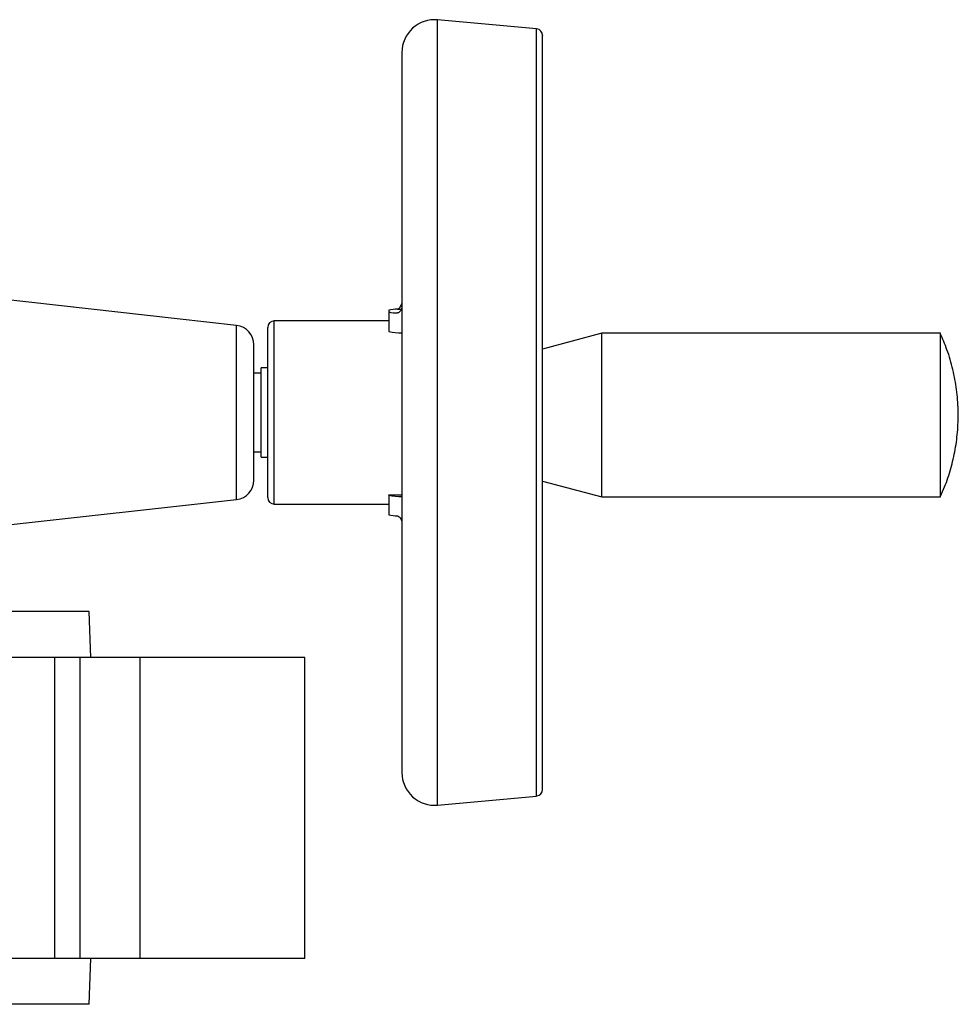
# Model space of a CAD drawing. Header units: millimetres. Extents: x 265 to 1951, y 68 to 1428.
# Tile 4 of 38: x 870 to 1013, y 140 to 290. Entities that reach past the tile are written whole.
import ezdxf

# ---------------------------------------------------------------- set-up
doc = ezdxf.new("R2010")
doc.units = ezdxf.units.MM

msp = doc.modelspace()

# ---------------------------------------------------------------- linework, layer by layer
at = {"color": 7, "linetype": 'Continuous', "lineweight": 25}
for p, q in [((948.95, 288.7), (933.82, 290.09)), ((928.36, 285.11), (928.36, 175.11)), ((903.09, 243.41), (866.76, 247.45)), ((926.36, 245.75), (926.36, 245.48)), ((926.36, 245.48), (926.36, 242.48)), ((926.36, 244.11), (908.86, 244.11)), ((958.92, 242.21), (949.86, 239.78)), ((1010.63, 242.21), (958.92, 242.21)), ((958.92, 229.6), (958.92, 242.21)), ((1010.63, 217.21), (1010.63, 242.21)), ((907.86, 236.91), (906.86, 236.91)), ((906.86, 223.31), (906.86, 236.91)), ((906.86, 236.11), (905.76, 236.11)), ((958.92, 217.21), (958.92, 229.6)), ((905.76, 224.11), (906.86, 224.11)), ((906.86, 223.31), (907.86, 223.31)), ((949.86, 219.64), (958.92, 217.21)), ((866.76, 212.78), (903.09, 216.82)), ((926.36, 217.48), (926.36, 217.56)), ((926.36, 217.56), (928.36, 217.56)), ((926.36, 217.48), (926.36, 214.48)), ((958.92, 217.21), (1010.63, 217.21)), ((908.86, 216.11), (926.36, 216.11)), ((880.56, 199.71), (862.92, 199.71)), ((880.82, 192.71), (880.56, 199.71)), ((875.36, 192.71), (862.95, 192.71)), ((875.36, 146.71), (875.36, 192.71)), ((879.16, 192.71), (875.36, 192.71)), ((879.16, 192.71), (879.16, 146.71)), ((888.35, 192.71), (879.16, 192.71)), ((888.35, 146.71), (888.35, 192.71)), ((913.53, 192.71), (888.35, 192.71)), ((913.53, 146.71), (913.53, 192.71)), ((933.82, 170.13), (948.95, 171.53)), ((875.36, 146.71), (851.7, 146.71)), ((879.16, 146.71), (875.36, 146.71)), ((888.35, 146.71), (879.16, 146.71)), ((880.56, 139.71), (880.82, 146.71)), ((913.53, 146.71), (888.35, 146.71)), ((880.56, 139.71), (847.98, 139.71))]:
    msp.add_line(p, q, dxfattribs=at)
at = {"color": 8, "linetype": 'Continuous', "lineweight": 25}
for p, q in [((933.82, 229.57), (933.82, 290.09)), ((948.95, 171.53), (948.95, 288.7)), ((927.68, 245.9), (928.36, 245.9)), ((908.86, 216.11), (908.86, 244.11)), ((903.09, 216.82), (903.09, 243.41)), ((933.82, 170.13), (933.82, 229.57))]:
    msp.add_line(p, q, dxfattribs=at)
at = {"color": 7, "linetype": 'Continuous', "lineweight": 25}
for centre, radius, start, end in [((933.36, 285.11), 5, 84.7326, 180), ((948.86, 287.7), 1, 0, 84.7326), ((927.55, 241.33), 4.57, 88.3673, 105.0631), ((927.55, 249.9), 4.57, 254.9369, 271.6327), ((908.86, 243.11), 1, 90, 180), ((902.76, 240.43), 3, 0, 83.6598), ((928.25, 251.69), 9.41, 258.4163, 270.6752), ((902.76, 219.8), 3, 276.3402, 0), ((908.86, 217.11), 1, 180, 270), ((928.11, 225.3), 8.02, 257.3463, 271.7453), ((927.55, 218.9), 4.57, 254.9369, 271.6327), ((933.36, 175.11), 5, 180, 275.2674), ((948.86, 172.53), 1, 275.2674, 0)]:
    msp.add_arc(centre, radius, start, end, dxfattribs=at)
for points, knots in [([(949.86, 229.6), (949.86, 231.94), (949.86, 236.69), (949.86, 243.83), (949.86, 250.37), (949.86, 256.19), (949.86, 261.28), (949.86, 266.08), (949.86, 270.54), (949.86, 274.57), (949.86, 278.09), (949.86, 281.1), (949.86, 283.78), (949.86, 285.97), (949.86, 287.29), (949.86, 287.82), (949.86, 287.68), (949.86, 287.67)], [0, 0, 0, 0, 0.077189, 0.156772, 0.238586, 0.302551, 0.366509, 0.431657, 0.497154, 0.56265, 0.627798, 0.691763, 0.755722, 0.837541, 0.917122, 0.994308, 1, 1, 1, 1]), ([(927.68, 245.9), (927.86, 245.95), (928.08, 246.01), (928.32, 246.64), (928.36, 246.74)], [0, 0, 0, 0, 0.843316, 1, 1, 1, 1]), ([(928.36, 246.06), (928.3, 245.93), (928.11, 245.56), (927.88, 245.35), (927.73, 245.33), (927.68, 245.32)], [0, 0, 0, 0, 0.249588, 0.764806, 1, 1, 1, 1]), ([(907.86, 230), (907.86, 230.79), (907.86, 232.42), (907.86, 234.85), (907.86, 237.19), (907.86, 239.29), (907.86, 241), (907.86, 242.22), (907.86, 242.96), (907.86, 243.06), (907.86, 243.11)], [0, 0, 0, 0, 0.116516, 0.240011, 0.368641, 0.5, 0.631359, 0.759989, 0.883484, 1, 1, 1, 1]), ([(1010.65, 217.35), (1010.87, 217.81), (1011.5, 219.17), (1012.27, 221.55), (1012.95, 224.47), (1013.33, 227.48), (1013.4, 230.54), (1013.16, 233.62), (1012.58, 236.69), (1011.76, 239.57), (1010.98, 241.35), (1010.62, 242.16)], [0, 0, 0, 0, 0.05989, 0.175593, 0.29252, 0.410654, 0.53, 0.650592, 0.77249, 0.895791, 1, 1, 1, 1]), ([(905.76, 219.8), (905.76, 219.83), (905.76, 219.9), (905.76, 220.48), (905.76, 221.43), (905.76, 222.77), (905.76, 224.42), (905.76, 226.27), (905.76, 228.19), (905.76, 230.11), (905.76, 232.04), (905.76, 233.96), (905.76, 235.81), (905.76, 237.46), (905.76, 238.8), (905.76, 239.75), (905.76, 240.33), (905.76, 240.4), (905.76, 240.43)], [0, 0, 0, 0, 0.058258, 0.120006, 0.18432, 0.25, 0.31568, 0.379994, 0.441742, 0.5, 0.558258, 0.620006, 0.68432, 0.75, 0.81568, 0.879994, 0.941742, 1, 1, 1, 1]), ([(907.86, 217.12), (907.86, 217.16), (907.86, 217.23), (907.86, 217.92), (907.86, 219.1), (907.86, 220.77), (907.86, 222.84), (907.86, 225.16), (907.86, 227.57), (907.86, 229.2), (907.86, 230)], [0, 0, 0, 0, 0.111435, 0.23564, 0.36501, 0.497124, 0.629239, 0.758608, 0.882814, 1, 1, 1, 1]), ([(949.86, 172.55), (949.86, 172.61), (949.86, 172.74), (949.86, 174.04), (949.86, 176.07), (949.86, 178.66), (949.86, 181.57), (949.86, 185.01), (949.86, 188.95), (949.86, 193.34), (949.86, 198.08), (949.86, 203.12), (949.86, 208.89), (949.86, 215.39), (949.86, 222.5), (949.86, 227.26), (949.86, 229.6)], [0, 0, 0, 0, 0.072322, 0.15282, 0.235575, 0.300277, 0.364972, 0.43087, 0.497121, 0.563372, 0.62927, 0.693971, 0.758667, 0.841428, 0.921924, 1, 1, 1, 1]), ([(927.68, 214.32), (927.86, 214.27), (928.08, 214.22), (928.32, 213.59), (928.36, 213.49)], [0, 0, 0, 0, 0.843316, 1, 1, 1, 1])]:
    msp.add_open_spline(points, degree=3, knots=knots, dxfattribs=at)

doc.saveas('drawing.dxf')
